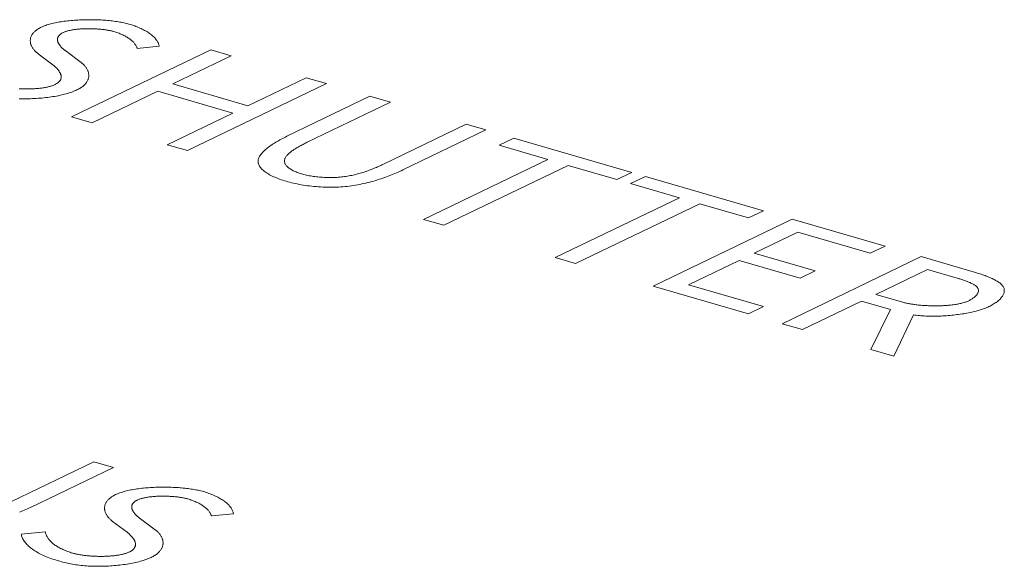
# Model space of a CAD drawing. Header units: millimetres. Extents: x 3925 to 5043, y -86 to 778.
# Tile 144 of 164: x 4804.8 to 4808.15, y 491.58 to 493.43. Entities that reach past the tile are written whole.
import ezdxf

# ---------------------------------------------------------------- set-up
doc = ezdxf.new("R2010")
doc.units = ezdxf.units.MM
doc.header["$LTSCALE"] = 46.255
doc.layers.add('H30K-TOP-COVDXF_CONTINUOUS_LINE', color=7, linetype='CONTINUOUS')

msp = doc.modelspace()

# ---------------------------------------------------------------- linework, layer by layer
at = {"layer": 'H30K-TOP-COVDXF_CONTINUOUS_LINE', "color": 7, "linetype": 'Continuous', "lineweight": 0}
for p, q in [((4805.2005, 493.3341), (4805.275, 493.3418)), ((4804.8645, 493.3157), (4804.914, 493.2785)), ((4805.0095, 493.287), (4804.9588, 493.3248)), ((4805.45, 493.3292), (4804.9776, 493.1016)), ((4805.3215, 493.2137), (4805.5194, 493.309)), ((4805.5194, 493.309), (4805.45, 493.3292)), ((4805.5767, 493.1395), (4805.3215, 493.2137)), ((4805.3708, 492.9872), (4805.8432, 493.2148)), ((4805.7746, 493.2348), (4805.5767, 493.1395)), ((4805.8432, 493.2148), (4805.7746, 493.2348)), ((4805.047, 493.0814), (4805.27, 493.1888)), ((4805.27, 493.1888), (4805.5252, 493.1146)), ((4805.991, 493.1719), (4805.709, 493.036)), ((4805.7778, 493.0155), (4806.0603, 493.1517)), ((4806.0603, 493.1517), (4805.991, 493.1719)), ((4805.5252, 493.1146), (4805.3022, 493.0072)), ((4804.9776, 493.1016), (4805.047, 493.0814)), ((4806.3842, 493.0575), (4806.3178, 493.0768)), ((4805.3022, 493.0072), (4805.3708, 492.9872)), ((4806.4797, 493.0297), (4806.4294, 493.0055)), ((4806.8803, 492.9132), (4806.4797, 493.0297)), ((4806.4294, 493.0055), (4806.595, 492.9573)), ((4806.595, 492.9573), (4806.1729, 492.7539)), ((4806.2423, 492.7337), (4806.6644, 492.9371)), ((4806.6644, 492.9371), (4806.83, 492.889)), ((4806.83, 492.889), (4806.8803, 492.9132)), ((4806.9266, 492.8997), (4806.8763, 492.8755)), ((4806.8763, 492.8755), (4807.0419, 492.8273)), ((4807.3272, 492.7832), (4806.9266, 492.8997)), ((4807.0419, 492.8273), (4806.6198, 492.6239)), ((4806.6892, 492.6037), (4807.1113, 492.8071)), ((4807.1113, 492.8071), (4807.277, 492.759)), ((4807.277, 492.759), (4807.3272, 492.7832)), ((4806.1729, 492.7539), (4806.2423, 492.7337)), ((4807.425, 492.7548), (4806.9526, 492.5271)), ((4807.7406, 492.663), (4807.425, 492.7548)), ((4807.2959, 492.6389), (4807.4441, 492.7104)), ((4807.4441, 492.7104), (4807.6903, 492.6387)), ((4807.6903, 492.6387), (4807.7406, 492.663)), ((4806.6198, 492.6239), (4806.6892, 492.6037)), ((4807.0729, 492.5315), (4807.245, 492.6144)), ((4807.245, 492.6144), (4807.4524, 492.5541)), ((4807.5033, 492.5786), (4807.2959, 492.6389)), ((4807.8637, 492.6272), (4807.3913, 492.3995)), ((4807.4524, 492.5541), (4807.5033, 492.5786)), ((4807.7095, 492.4992), (4807.8848, 492.5837)), ((4807.8848, 492.5837), (4807.9858, 492.5543)), ((4806.9526, 492.5271), (4807.2764, 492.433)), ((4807.3273, 492.4575), (4807.0729, 492.5315)), ((4807.4607, 492.3794), (4807.6611, 492.4759)), ((4807.6611, 492.4759), (4807.7596, 492.4473)), ((4807.8012, 492.4725), (4807.7095, 492.4992)), ((4807.2764, 492.433), (4807.3273, 492.4575)), ((4807.7596, 492.4473), (4807.692, 492.3121)), ((4807.7703, 492.2893), (4807.8369, 492.4298)), ((4807.3913, 492.3995), (4807.4607, 492.3794)), ((4807.692, 492.3121), (4807.7703, 492.2893)), ((4805.1195, 491.9114), (4805.0531, 491.9307)), ((4805.2618, 491.6997), (4805.2111, 491.7375)), ((4805.4527, 491.7468), (4805.5273, 491.7545)), ((4805.1168, 491.7284), (4805.1662, 491.6912)), ((4804.8884, 491.6928), (4804.8067, 491.6852))]:
    msp.add_line(p, q, dxfattribs=at)
for points in [[(4805.1725, 493.4169), (4805.1685, 493.418), (4805.1643, 493.4191), (4805.16, 493.4201), (4805.1555, 493.4211), (4805.151, 493.4221), (4805.1462, 493.423), (4805.1414, 493.4239), (4805.1365, 493.4247), (4805.1314, 493.4255), (4805.1263, 493.4262), (4805.121, 493.4269), (4805.1157, 493.4276), (4805.1103, 493.4282), (4805.1048, 493.4287), (4805.0992, 493.4293), (4805.0936, 493.4297), (4805.0879, 493.4302), (4805.0821, 493.4305), (4805.0763, 493.4309), (4805.0704, 493.4311), (4805.0645, 493.4314), (4805.0586, 493.4316), (4805.0527, 493.4317), (4805.0467, 493.4318), (4805.0407, 493.4318), (4805.0347, 493.4318), (4805.0287, 493.4318), (4805.0227, 493.4317), (4805.0167, 493.4315), (4805.0107, 493.4313), (4805.0047, 493.4311), (4804.9988, 493.4308), (4804.9929, 493.4304), (4804.987, 493.43), (4804.9812, 493.4296), (4804.9754, 493.4291), (4804.9696, 493.4285), (4804.9639, 493.4279), (4804.9583, 493.4273), (4804.9528, 493.4266), (4804.9473, 493.4258), (4804.9419, 493.425), (4804.9366, 493.4241), (4804.9314, 493.4232), (4804.9263, 493.4223), (4804.9212, 493.4212), (4804.9163, 493.4202), (4804.9115, 493.419), (4804.9069, 493.4179), (4804.9023, 493.4166), (4804.8979, 493.4153), (4804.8936, 493.414), (4804.8895, 493.4126), (4804.8855, 493.4112), (4804.8817, 493.4096), (4804.878, 493.4081), (4804.8745, 493.4065)], [(4805.275, 493.3418), (4805.2746, 493.3443), (4805.274, 493.3468), (4805.2732, 493.3493), (4805.2722, 493.3517), (4805.2711, 493.3542), (4805.2698, 493.3567), (4805.2684, 493.3592), (4805.2668, 493.3616), (4805.265, 493.364), (4805.2631, 493.3665), (4805.261, 493.3689), (4805.2588, 493.3712), (4805.2565, 493.3736), (4805.2539, 493.3759), (4805.2513, 493.3783), (4805.2485, 493.3805), (4805.2456, 493.3828), (4805.2425, 493.385), (4805.2394, 493.3872), (4805.236, 493.3894), (4805.2326, 493.3915), (4805.229, 493.3936), (4805.2253, 493.3957), (4805.2215, 493.3977), (4805.2176, 493.3997), (4805.2136, 493.4016), (4805.2094, 493.4035), (4805.2052, 493.4054), (4805.2008, 493.4072), (4805.1963, 493.4089), (4805.1918, 493.4106), (4805.1871, 493.4123), (4805.1823, 493.4139), (4805.1775, 493.4154), (4805.1725, 493.4169)], [(4804.8745, 493.4065), (4804.8714, 493.4049), (4804.8685, 493.4033), (4804.8657, 493.4017), (4804.863, 493.4001), (4804.8605, 493.3984), (4804.8582, 493.3967), (4804.8559, 493.395), (4804.8538, 493.3932), (4804.8518, 493.3914), (4804.85, 493.3896), (4804.8483, 493.3878), (4804.8467, 493.3859), (4804.8453, 493.384), (4804.8439, 493.3821), (4804.8427, 493.3802), (4804.8416, 493.3783), (4804.8407, 493.3763), (4804.8398, 493.3744), (4804.8391, 493.3724), (4804.8385, 493.3704), (4804.838, 493.3684), (4804.8376, 493.3664), (4804.8374, 493.3644), (4804.8372, 493.3624), (4804.8372, 493.3604), (4804.8372, 493.3584), (4804.8374, 493.3564), (4804.8377, 493.3544), (4804.838, 493.3524), (4804.8385, 493.3504), (4804.8391, 493.3485), (4804.8397, 493.3465), (4804.8405, 493.3445), (4804.8414, 493.3426), (4804.8423, 493.3406), (4804.8434, 493.3387), (4804.8445, 493.3368), (4804.8457, 493.3349), (4804.847, 493.333), (4804.8484, 493.3312), (4804.8499, 493.3294), (4804.8514, 493.3276), (4804.8531, 493.3258), (4804.8548, 493.324), (4804.8566, 493.3223), (4804.8585, 493.3206), (4804.8604, 493.319), (4804.8624, 493.3173), (4804.8645, 493.3157)], [(4804.9588, 493.3248), (4804.9575, 493.3258), (4804.9562, 493.3268), (4804.9548, 493.3279), (4804.9535, 493.3289), (4804.9522, 493.33), (4804.9509, 493.3311), (4804.9497, 493.3322), (4804.9484, 493.3333), (4804.9472, 493.3344), (4804.946, 493.3356), (4804.9448, 493.3367), (4804.9437, 493.3379), (4804.9426, 493.339), (4804.9415, 493.3402), (4804.9404, 493.3414), (4804.9394, 493.3426), (4804.9384, 493.3438), (4804.9375, 493.345), (4804.9366, 493.3462), (4804.9357, 493.3475), (4804.9349, 493.3487), (4804.9341, 493.3499), (4804.9334, 493.3511), (4804.9328, 493.3524), (4804.9321, 493.3536), (4804.9316, 493.3548), (4804.9311, 493.3561), (4804.9306, 493.3573), (4804.9303, 493.3585), (4804.9299, 493.3598), (4804.9297, 493.361), (4804.9295, 493.3622), (4804.9294, 493.3634), (4804.9294, 493.3647), (4804.9294, 493.3659), (4804.9295, 493.3671), (4804.9297, 493.3683), (4804.9299, 493.3695), (4804.9303, 493.3706), (4804.9307, 493.3718), (4804.9312, 493.373), (4804.9318, 493.3741), (4804.9325, 493.3753), (4804.9333, 493.3764), (4804.9342, 493.3775), (4804.9351, 493.3786), (4804.9362, 493.3797), (4804.9374, 493.3808), (4804.9386, 493.3819), (4804.94, 493.3829), (4804.9415, 493.384), (4804.9431, 493.385), (4804.9448, 493.386), (4804.9466, 493.387), (4804.9485, 493.3879)], [(4804.9485, 493.3879), (4804.9504, 493.3888), (4804.9525, 493.3897), (4804.9546, 493.3905), (4804.9568, 493.3913), (4804.9591, 493.3921), (4804.9615, 493.3928), (4804.9639, 493.3935), (4804.9664, 493.3942), (4804.969, 493.3948), (4804.9717, 493.3954), (4804.9744, 493.396), (4804.9771, 493.3966), (4804.98, 493.3971), (4804.9829, 493.3976), (4804.9858, 493.398), (4804.9888, 493.3984), (4804.9918, 493.3988), (4804.9949, 493.3992), (4804.998, 493.3995), (4805.0011, 493.3998), (4805.0043, 493.4001), (4805.0075, 493.4004), (4805.0107, 493.4006), (4805.014, 493.4008), (4805.0173, 493.4009), (4805.0206, 493.4011), (4805.0239, 493.4012), (4805.0272, 493.4013), (4805.0305, 493.4013), (4805.0339, 493.4013), (4805.0372, 493.4013), (4805.0406, 493.4013), (4805.0439, 493.4013), (4805.0472, 493.4012), (4805.0506, 493.4011), (4805.0539, 493.401), (4805.0572, 493.4008), (4805.0605, 493.4006), (4805.0637, 493.4004), (4805.067, 493.4002), (4805.0702, 493.4), (4805.0734, 493.3997), (4805.0765, 493.3994), (4805.0797, 493.3991), (4805.0827, 493.3987), (4805.0858, 493.3984), (4805.0888, 493.398), (4805.0917, 493.3976), (4805.0947, 493.3972), (4805.0975, 493.3967), (4805.1003, 493.3962), (4805.103, 493.3957), (4805.1057, 493.3952), (4805.1083, 493.3947), (4805.1109, 493.3941), (4805.1133, 493.3936), (4805.1157, 493.393), (4805.1181, 493.3924), (4805.1203, 493.3917)], [(4805.1203, 493.3917), (4805.1241, 493.3906), (4805.1279, 493.3894), (4805.1315, 493.3882), (4805.1351, 493.3869), (4805.1386, 493.3856), (4805.142, 493.3842), (4805.1453, 493.3829), (4805.1485, 493.3814), (4805.1517, 493.38), (4805.1547, 493.3785), (4805.1577, 493.377), (4805.1606, 493.3754), (4805.1634, 493.3738), (4805.1661, 493.3722), (4805.1687, 493.3706), (4805.1712, 493.3689), (4805.1737, 493.3672), (4805.176, 493.3655), (4805.1783, 493.3638), (4805.1804, 493.362), (4805.1824, 493.3602), (4805.1844, 493.3584), (4805.1862, 493.3566), (4805.188, 493.3548), (4805.1896, 493.353), (4805.1912, 493.3511), (4805.1927, 493.3492), (4805.194, 493.3474), (4805.1952, 493.3455), (4805.1964, 493.3436), (4805.1974, 493.3417), (4805.1983, 493.3398), (4805.1992, 493.3379), (4805.1999, 493.336), (4805.2005, 493.3341)], [(4804.914, 493.2785), (4804.9153, 493.2774), (4804.9167, 493.2763), (4804.918, 493.2751), (4804.9194, 493.274), (4804.9207, 493.2729), (4804.922, 493.2717), (4804.9233, 493.2705), (4804.9245, 493.2693), (4804.9257, 493.2681), (4804.9269, 493.2668), (4804.9281, 493.2656), (4804.9293, 493.2644), (4804.9304, 493.2631), (4804.9314, 493.2618), (4804.9325, 493.2605), (4804.9335, 493.2592), (4804.9344, 493.2579), (4804.9353, 493.2566), (4804.9362, 493.2553), (4804.937, 493.254), (4804.9378, 493.2527), (4804.9385, 493.2514), (4804.9392, 493.25), (4804.9398, 493.2487), (4804.9403, 493.2474), (4804.9408, 493.246), (4804.9412, 493.2447), (4804.9416, 493.2434), (4804.9419, 493.242), (4804.9421, 493.2407), (4804.9422, 493.2394), (4804.9423, 493.2381), (4804.9423, 493.2368), (4804.9422, 493.2354), (4804.9421, 493.2341), (4804.9419, 493.2328), (4804.9415, 493.2316), (4804.9411, 493.2303), (4804.9406, 493.229), (4804.94, 493.2277), (4804.9394, 493.2265), (4804.9386, 493.2253), (4804.9377, 493.224), (4804.9368, 493.2228), (4804.9357, 493.2216), (4804.9345, 493.2204), (4804.9332, 493.2193), (4804.9319, 493.2181), (4804.9304, 493.217), (4804.9288, 493.2159), (4804.9271, 493.2148), (4804.9252, 493.2137), (4804.9233, 493.2126), (4804.9212, 493.2116)], [(4804.9958, 493.1934), (4804.9991, 493.195), (4805.0022, 493.1967), (4805.0051, 493.1984), (4805.008, 493.2001), (4805.0106, 493.2019), (4805.0131, 493.2037), (4805.0155, 493.2055), (4805.0178, 493.2074), (4805.0199, 493.2093), (4805.0218, 493.2112), (4805.0237, 493.2131), (4805.0254, 493.2151), (4805.0269, 493.2171), (4805.0284, 493.2191), (4805.0297, 493.2211), (4805.0308, 493.2231), (4805.0319, 493.2252), (4805.0328, 493.2272), (4805.0336, 493.2293), (4805.0343, 493.2314), (4805.0348, 493.2335), (4805.0353, 493.2356), (4805.0356, 493.2377), (4805.0358, 493.2398), (4805.0359, 493.2419), (4805.0359, 493.244), (4805.0357, 493.2461), (4805.0355, 493.2483), (4805.0351, 493.2503), (4805.0347, 493.2524), (4805.0341, 493.2545), (4805.0334, 493.2566), (4805.0326, 493.2587), (4805.0318, 493.2607), (4805.0308, 493.2627), (4805.0297, 493.2648), (4805.0285, 493.2668), (4805.0272, 493.2687), (4805.0259, 493.2707), (4805.0244, 493.2726), (4805.0229, 493.2745), (4805.0212, 493.2764), (4805.0195, 493.2783), (4805.0177, 493.2801), (4805.0157, 493.2819), (4805.0137, 493.2836), (4805.0117, 493.2853), (4805.0095, 493.287)], [(4804.9212, 493.2116), (4804.919, 493.2106), (4804.9167, 493.2096), (4804.9144, 493.2087), (4804.9119, 493.2078), (4804.9093, 493.2069), (4804.9067, 493.2061), (4804.9039, 493.2053), (4804.9011, 493.2046), (4804.8982, 493.2039), (4804.8953, 493.2032), (4804.8922, 493.2026), (4804.8891, 493.202), (4804.886, 493.2014), (4804.8828, 493.2009), (4804.8795, 493.2004), (4804.8761, 493.1999), (4804.8728, 493.1995), (4804.8693, 493.1991), (4804.8659, 493.1987), (4804.8623, 493.1984), (4804.8588, 493.1981), (4804.8552, 493.1978), (4804.8516, 493.1976), (4804.8479, 493.1974), (4804.8443, 493.1972), (4804.8406, 493.1971), (4804.8369, 493.197), (4804.8332, 493.1969), (4804.8294, 493.1968), (4804.8257, 493.1968), (4804.822, 493.1968), (4804.8182, 493.1969), (4804.8145, 493.1969), (4804.8107, 493.197), (4804.807, 493.1971), (4804.8033, 493.1973), (4804.7996, 493.1975)], [(4804.7997, 493.1633), (4804.806, 493.1631), (4804.8123, 493.1631), (4804.8186, 493.1631), (4804.825, 493.1631), (4804.8314, 493.1633), (4804.8378, 493.1635), (4804.8443, 493.1637), (4804.8507, 493.164), (4804.8572, 493.1644), (4804.8636, 493.1649), (4804.87, 493.1654), (4804.8764, 493.1659), (4804.8828, 493.1666), (4804.8891, 493.1673), (4804.8954, 493.168), (4804.9016, 493.1688), (4804.9078, 493.1697), (4804.9138, 493.1706), (4804.9199, 493.1716), (4804.9258, 493.1727), (4804.9316, 493.1738), (4804.9374, 493.1749), (4804.943, 493.1762), (4804.9485, 493.1775), (4804.9539, 493.1788), (4804.9592, 493.1802), (4804.9643, 493.1816), (4804.9693, 493.1832), (4804.9742, 493.1847), (4804.9788, 493.1863), (4804.9834, 493.188), (4804.9877, 493.1898), (4804.9919, 493.1915), (4804.9958, 493.1934)], [(4806.3178, 493.0768), (4806.0352, 492.9407), (4806.0316, 492.939), (4806.028, 492.9373), (4806.0243, 492.9356), (4806.0205, 492.9339), (4806.0167, 492.9322), (4806.0128, 492.9305), (4806.0089, 492.9289), (4806.0049, 492.9272), (4806.0009, 492.9255), (4805.9968, 492.9239), (4805.9927, 492.9223), (4805.9884, 492.9207), (4805.9842, 492.9192), (4805.9799, 492.9176), (4805.9755, 492.9161), (4805.9711, 492.9146), (4805.9666, 492.9132), (4805.9621, 492.9118), (4805.9575, 492.9105), (4805.9529, 492.9091), (4805.9483, 492.9079), (4805.9435, 492.9066), (4805.9388, 492.9055), (4805.934, 492.9044), (4805.9291, 492.9033), (4805.9242, 492.9023), (4805.9192, 492.9014), (4805.9142, 492.9005), (4805.9092, 492.8997), (4805.9041, 492.8989), (4805.899, 492.8983), (4805.8938, 492.8977), (4805.8886, 492.8972), (4805.8833, 492.8967), (4805.8781, 492.8964), (4805.8728, 492.8961), (4805.8675, 492.8959), (4805.8621, 492.8958), (4805.8568, 492.8957), (4805.8515, 492.8958), (4805.8461, 492.8959), (4805.8408, 492.8961), (4805.8355, 492.8963), (4805.8302, 492.8966), (4805.8249, 492.897), (4805.8197, 492.8974), (4805.8145, 492.8979), (4805.8094, 492.8985), (4805.8043, 492.8991), (4805.7993, 492.8998), (4805.7944, 492.9005), (4805.7896, 492.9013), (4805.7848, 492.9022), (4805.7802, 492.9031), (4805.7756, 492.904), (4805.7712, 492.905), (4805.7669, 492.906), (4805.7627, 492.9071), (4805.7586, 492.9083)], [(4805.7064, 492.8831), (4805.7123, 492.8815), (4805.7183, 492.8799), (4805.7245, 492.8783), (4805.7308, 492.8768), (4805.7373, 492.8754), (4805.7439, 492.874), (4805.7506, 492.8727), (4805.7575, 492.8715), (4805.7644, 492.8703), (4805.7715, 492.8692), (4805.7787, 492.8682), (4805.7859, 492.8673), (4805.7933, 492.8664), (4805.8007, 492.8656), (4805.8081, 492.865), (4805.8156, 492.8644), (4805.8232, 492.8638), (4805.8308, 492.8634), (4805.8384, 492.8631), (4805.846, 492.8629), (4805.8536, 492.8628), (4805.8613, 492.8628), (4805.8689, 492.8629), (4805.8765, 492.8631), (4805.8841, 492.8634), (4805.8917, 492.8639), (4805.899, 492.8644), (4805.9064, 492.8651), (4805.9137, 492.8658), (4805.9209, 492.8667), (4805.9281, 492.8677), (4805.9353, 492.8688), (4805.9424, 492.8699), (4805.9494, 492.8712), (4805.9564, 492.8725), (4805.9633, 492.874), (4805.9702, 492.8755), (4805.977, 492.8771), (4805.9838, 492.8787), (4805.9904, 492.8804), (4805.997, 492.8822), (4806.0036, 492.8841), (4806.01, 492.886), (4806.0164, 492.888), (4806.0228, 492.89), (4806.029, 492.892), (4806.0351, 492.8942), (4806.0412, 492.8963), (4806.0472, 492.8985), (4806.0531, 492.9007), (4806.0589, 492.903), (4806.0647, 492.9052), (4806.0703, 492.9075), (4806.0759, 492.9099), (4806.0813, 492.9122), (4806.0867, 492.9145), (4806.0919, 492.9169), (4806.0971, 492.9192), (4806.1021, 492.9216), (4806.3842, 493.0575)], [(4805.709, 493.036), (4805.7041, 493.0335), (4805.6993, 493.0311), (4805.6945, 493.0286), (4805.6897, 493.0261), (4805.685, 493.0235), (4805.6804, 493.021), (4805.6758, 493.0183), (4805.6714, 493.0157), (4805.667, 493.013), (4805.6627, 493.0103), (4805.6585, 493.0076), (4805.6544, 493.0049), (4805.6505, 493.0021), (4805.6467, 492.9994), (4805.643, 492.9966), (4805.6395, 492.9938), (4805.6362, 492.991), (4805.633, 492.9881), (4805.63, 492.9853), (4805.6272, 492.9825), (4805.6245, 492.9796), (4805.6221, 492.9767), (4805.6199, 492.9739), (4805.6179, 492.971), (4805.6162, 492.9681), (4805.6146, 492.9653), (4805.6134, 492.9624), (4805.6123, 492.9596), (4805.6116, 492.9567), (4805.6111, 492.9539), (4805.6109, 492.951), (4805.611, 492.9482), (4805.6114, 492.9454), (4805.6121, 492.9425), (4805.6131, 492.9397), (4805.6145, 492.9369), (4805.6161, 492.9341), (4805.6179, 492.9314), (4805.6201, 492.9286), (4805.6225, 492.9259), (4805.6252, 492.9232), (4805.6281, 492.9206), (4805.6313, 492.918), (4805.6347, 492.9154), (4805.6383, 492.9129), (4805.6421, 492.9104), (4805.6461, 492.908), (4805.6503, 492.9056), (4805.6547, 492.9032), (4805.6592, 492.901), (4805.6639, 492.8987), (4805.6688, 492.8966), (4805.6738, 492.8944), (4805.6789, 492.8924), (4805.6842, 492.8904), (4805.6896, 492.8885), (4805.6951, 492.8866), (4805.7007, 492.8848), (4805.7064, 492.8831)], [(4805.7586, 492.9083), (4805.7548, 492.9094), (4805.751, 492.9107), (4805.7473, 492.9119), (4805.7438, 492.9133), (4805.7403, 492.9147), (4805.7369, 492.9161), (4805.7337, 492.9176), (4805.7306, 492.9191), (4805.7276, 492.9207), (4805.7247, 492.9223), (4805.722, 492.924), (4805.7194, 492.9257), (4805.7169, 492.9274), (4805.7146, 492.9291), (4805.7125, 492.9309), (4805.7105, 492.9327), (4805.7087, 492.9346), (4805.707, 492.9364), (4805.7055, 492.9383), (4805.7042, 492.9402), (4805.7031, 492.9421), (4805.7022, 492.944), (4805.7015, 492.946), (4805.7009, 492.9479), (4805.7006, 492.9499), (4805.7005, 492.9519), (4805.7006, 492.9539), (4805.7009, 492.9559), (4805.7014, 492.958), (4805.7021, 492.96), (4805.703, 492.962), (4805.704, 492.964), (4805.7053, 492.9661), (4805.7067, 492.9681), (4805.7083, 492.9701), (4805.71, 492.9721), (4805.7119, 492.9741), (4805.7139, 492.9761), (4805.7161, 492.9781), (4805.7184, 492.9801), (4805.7208, 492.9821), (4805.7234, 492.9841), (4805.726, 492.986), (4805.7288, 492.988), (4805.7316, 492.9899), (4805.7346, 492.9918), (4805.7376, 492.9938), (4805.7407, 492.9957), (4805.7438, 492.9976), (4805.7471, 492.9994), (4805.7503, 493.0013), (4805.7537, 493.0031), (4805.7571, 493.005), (4805.7605, 493.0068), (4805.7639, 493.0086), (4805.7674, 493.0103), (4805.7708, 493.0121), (4805.7743, 493.0138), (4805.7778, 493.0155)], [(4808.0936, 492.4577), (4808.0974, 492.4596), (4808.1012, 492.4616), (4808.1048, 492.4636), (4808.1083, 492.4657), (4808.1116, 492.4678), (4808.1149, 492.4699), (4808.118, 492.4721), (4808.1209, 492.4743), (4808.1237, 492.4765), (4808.1264, 492.4788), (4808.1289, 492.4811), (4808.1313, 492.4834), (4808.1335, 492.4858), (4808.1355, 492.4881), (4808.1373, 492.4905), (4808.139, 492.4928), (4808.1405, 492.4952), (4808.1419, 492.4976), (4808.143, 492.5), (4808.1439, 492.5024), (4808.1447, 492.5048), (4808.1452, 492.5071), (4808.1456, 492.5095), (4808.1457, 492.5118), (4808.1456, 492.5141), (4808.1453, 492.5164), (4808.1448, 492.5187), (4808.1441, 492.521), (4808.1431, 492.5232), (4808.1419, 492.5254), (4808.1404, 492.5275), (4808.1388, 492.5297), (4808.1369, 492.5318), (4808.1348, 492.5338), (4808.1325, 492.5359), (4808.1301, 492.5379), (4808.1274, 492.5398), (4808.1246, 492.5418), (4808.1216, 492.5437), (4808.1185, 492.5456), (4808.1152, 492.5474), (4808.1118, 492.5492), (4808.1082, 492.551), (4808.1045, 492.5528), (4808.1007, 492.5545), (4808.0968, 492.5562), (4808.0928, 492.5579), (4808.0887, 492.5595), (4808.0845, 492.5612), (4808.0803, 492.5628), (4808.0759, 492.5643), (4808.0715, 492.5659), (4808.0671, 492.5674), (4808.0626, 492.5688), (4808.0581, 492.5703), (4808.0536, 492.5717), (4808.049, 492.5732), (4808.0445, 492.5745), (4808.0399, 492.5759), (4807.8637, 492.6272)], [(4807.9858, 492.5543), (4807.992, 492.5524), (4807.9951, 492.5515), (4807.9982, 492.5505), (4808.0013, 492.5495), (4808.0044, 492.5485), (4808.0074, 492.5475), (4808.0104, 492.5465), (4808.0134, 492.5454), (4808.0163, 492.5444), (4808.0192, 492.5433), (4808.022, 492.5422), (4808.0247, 492.5411), (4808.0274, 492.54), (4808.03, 492.5389), (4808.0325, 492.5377), (4808.035, 492.5365), (4808.0373, 492.5353), (4808.0396, 492.5341), (4808.0417, 492.5329), (4808.0438, 492.5316), (4808.0457, 492.5303), (4808.0475, 492.529), (4808.0492, 492.5277), (4808.0508, 492.5264), (4808.0522, 492.525), (4808.0534, 492.5236), (4808.0546, 492.5222), (4808.0555, 492.5207), (4808.0563, 492.5193), (4808.057, 492.5178), (4808.0574, 492.5164), (4808.0578, 492.5149), (4808.0579, 492.5133), (4808.058, 492.5118), (4808.0578, 492.5103), (4808.0576, 492.5087), (4808.0572, 492.5072), (4808.0567, 492.5056), (4808.056, 492.504), (4808.0552, 492.5025), (4808.0543, 492.5009), (4808.0533, 492.4993), (4808.0521, 492.4978), (4808.0508, 492.4962), (4808.0494, 492.4947), (4808.0479, 492.4931), (4808.0463, 492.4916), (4808.0446, 492.4901), (4808.0428, 492.4886), (4808.0409, 492.4872), (4808.0389, 492.4857), (4808.0368, 492.4843), (4808.0346, 492.4829), (4808.0323, 492.4816), (4808.0299, 492.4802), (4808.0274, 492.4789), (4808.0249, 492.4777)], [(4808.0249, 492.4777), (4808.0224, 492.4765), (4808.0197, 492.4754), (4808.0169, 492.4743), (4808.0141, 492.4732), (4808.0111, 492.4722), (4808.008, 492.4713), (4808.0048, 492.4704), (4808.0016, 492.4695), (4807.9982, 492.4687), (4807.9947, 492.4679), (4807.9912, 492.4671), (4807.9876, 492.4664), (4807.9839, 492.4657), (4807.9802, 492.4651), (4807.9764, 492.4645), (4807.9725, 492.464), (4807.9685, 492.4634), (4807.9646, 492.463), (4807.9605, 492.4625), (4807.9564, 492.4621), (4807.9523, 492.4618), (4807.9481, 492.4614), (4807.9439, 492.4611), (4807.9397, 492.4609), (4807.9354, 492.4607), (4807.9311, 492.4605), (4807.9268, 492.4603), (4807.9225, 492.4602), (4807.9181, 492.4602), (4807.9138, 492.4601), (4807.9094, 492.4601), (4807.9051, 492.4601), (4807.9007, 492.4602), (4807.8964, 492.4603), (4807.892, 492.4604), (4807.8877, 492.4606), (4807.8834, 492.4608), (4807.8791, 492.461), (4807.8749, 492.4612), (4807.8707, 492.4615), (4807.8665, 492.4618), (4807.8623, 492.4622), (4807.8582, 492.4626), (4807.8542, 492.463), (4807.8501, 492.4634), (4807.8462, 492.4639), (4807.8423, 492.4644), (4807.8384, 492.4649), (4807.8346, 492.4655), (4807.8309, 492.4661), (4807.8273, 492.4667), (4807.8237, 492.4673), (4807.8202, 492.468), (4807.8168, 492.4687), (4807.8135, 492.4694), (4807.8103, 492.4701), (4807.8072, 492.4709), (4807.8042, 492.4717), (4807.8012, 492.4725)], [(4807.8369, 492.4298), (4807.8418, 492.429), (4807.8468, 492.4284), (4807.8519, 492.4278), (4807.8571, 492.4272), (4807.8624, 492.4268), (4807.8678, 492.4263), (4807.8733, 492.426), (4807.8788, 492.4257), (4807.8844, 492.4255), (4807.8901, 492.4253), (4807.8958, 492.4252), (4807.9016, 492.4251), (4807.9075, 492.4251), (4807.9133, 492.4252), (4807.9192, 492.4253), (4807.9252, 492.4255), (4807.9311, 492.4257), (4807.9371, 492.426), (4807.9431, 492.4264), (4807.9491, 492.4268), (4807.955, 492.4272), (4807.961, 492.4277), (4807.967, 492.4283), (4807.9729, 492.4289), (4807.9788, 492.4296), (4807.9847, 492.4303), (4807.9905, 492.431), (4807.9963, 492.4318), (4808.0021, 492.4327), (4808.0078, 492.4336), (4808.0134, 492.4346), (4808.0189, 492.4356), (4808.0244, 492.4366), (4808.0298, 492.4377), (4808.0351, 492.4389), (4808.0404, 492.4401), (4808.0455, 492.4413), (4808.0505, 492.4426), (4808.0554, 492.4439), (4808.0602, 492.4453), (4808.0649, 492.4467), (4808.0694, 492.4482), (4808.0738, 492.4496), (4808.0781, 492.4512), (4808.0822, 492.4528), (4808.0861, 492.4544), (4808.0899, 492.456), (4808.0936, 492.4577)], [(4805.0531, 491.9307), (4804.7706, 491.7946)], [(4804.8001, 491.7591), (4804.8057, 491.7614), (4804.8112, 491.7638), (4804.8167, 491.7661), (4804.822, 491.7684), (4804.8273, 491.7708), (4804.8324, 491.7731), (4804.8375, 491.7755), (4805.1195, 491.9114)], [(4805.4248, 491.8296), (4805.4207, 491.8307), (4805.4166, 491.8318), (4805.4122, 491.8329), (4805.4078, 491.8339), (4805.4032, 491.8348), (4805.3985, 491.8357), (4805.3937, 491.8366), (4805.3887, 491.8374), (4805.3837, 491.8382), (4805.3785, 491.8389), (4805.3733, 491.8396), (4805.3679, 491.8403), (4805.3625, 491.8409), (4805.357, 491.8415), (4805.3514, 491.842), (4805.3458, 491.8424), (4805.3401, 491.8429), (4805.3343, 491.8432), (4805.3285, 491.8436), (4805.3227, 491.8438), (4805.3168, 491.8441), (4805.3109, 491.8443), (4805.3049, 491.8444), (4805.2989, 491.8445), (4805.2929, 491.8445), (4805.2869, 491.8445), (4805.2809, 491.8445), (4805.2749, 491.8444), (4805.2689, 491.8442), (4805.2629, 491.844), (4805.257, 491.8438), (4805.251, 491.8435), (4805.2451, 491.8431), (4805.2392, 491.8427), (4805.2334, 491.8423), (4805.2276, 491.8418), (4805.2219, 491.8412), (4805.2162, 491.8406), (4805.2106, 491.84), (4805.205, 491.8393), (4805.1995, 491.8385), (4805.1941, 491.8377), (4805.1888, 491.8368), (4805.1836, 491.8359), (4805.1785, 491.835), (4805.1735, 491.8339), (4805.1686, 491.8329), (4805.1638, 491.8318), (4805.1591, 491.8306), (4805.1546, 491.8293), (4805.1501, 491.828), (4805.1459, 491.8267), (4805.1417, 491.8253), (4805.1378, 491.8239), (4805.1339, 491.8223), (4805.1303, 491.8208), (4805.1268, 491.8192)], [(4805.1268, 491.8192), (4805.1237, 491.8176), (4805.1207, 491.816), (4805.1179, 491.8144), (4805.1153, 491.8128), (4805.1128, 491.8111), (4805.1104, 491.8094), (4805.1082, 491.8077), (4805.1061, 491.8059), (4805.1041, 491.8041), (4805.1022, 491.8023), (4805.1005, 491.8005), (4805.099, 491.7986), (4805.0975, 491.7967), (4805.0962, 491.7948), (4805.095, 491.7929), (4805.0939, 491.791), (4805.0929, 491.789), (4805.0921, 491.7871), (4805.0914, 491.7851), (4805.0908, 491.7831), (4805.0903, 491.7811), (4805.0899, 491.7791), (4805.0896, 491.7771), (4805.0895, 491.7751), (4805.0894, 491.7731), (4805.0895, 491.7711), (4805.0896, 491.7691), (4805.0899, 491.7671), (4805.0903, 491.7651), (4805.0907, 491.7631), (4805.0913, 491.7612), (4805.092, 491.7592), (4805.0928, 491.7572), (4805.0936, 491.7553), (4805.0946, 491.7533), (4805.0956, 491.7514), (4805.0967, 491.7495), (4805.098, 491.7476), (4805.0993, 491.7457), (4805.1007, 491.7439), (4805.1021, 491.7421), (4805.1037, 491.7403), (4805.1053, 491.7385), (4805.107, 491.7367), (4805.1088, 491.735), (4805.1107, 491.7333), (4805.1127, 491.7317), (4805.1147, 491.73), (4805.1168, 491.7284)], [(4805.2007, 491.8006), (4805.2027, 491.8015), (4805.2047, 491.8024), (4805.2069, 491.8032), (4805.2091, 491.804), (4805.2114, 491.8048), (4805.2137, 491.8055), (4805.2162, 491.8062), (4805.2187, 491.8069), (4805.2213, 491.8075), (4805.2239, 491.8082), (4805.2266, 491.8087), (4805.2294, 491.8093), (4805.2322, 491.8098), (4805.2351, 491.8103), (4805.238, 491.8107), (4805.241, 491.8111), (4805.244, 491.8115), (4805.2471, 491.8119), (4805.2502, 491.8122), (4805.2533, 491.8125), (4805.2565, 491.8128), (4805.2597, 491.8131), (4805.263, 491.8133), (4805.2662, 491.8135), (4805.2695, 491.8136), (4805.2728, 491.8138), (4805.2761, 491.8139), (4805.2794, 491.814), (4805.2828, 491.814), (4805.2861, 491.814), (4805.2894, 491.814), (4805.2928, 491.814), (4805.2961, 491.814), (4805.2995, 491.8139), (4805.3028, 491.8138), (4805.3061, 491.8137), (4805.3094, 491.8135), (4805.3127, 491.8133), (4805.316, 491.8131), (4805.3192, 491.8129), (4805.3224, 491.8127), (4805.3256, 491.8124), (4805.3288, 491.8121), (4805.3319, 491.8118), (4805.335, 491.8114), (4805.338, 491.8111), (4805.341, 491.8107), (4805.344, 491.8103), (4805.3469, 491.8099), (4805.3497, 491.8094), (4805.3525, 491.8089), (4805.3553, 491.8084), (4805.358, 491.8079), (4805.3606, 491.8074), (4805.3631, 491.8068), (4805.3656, 491.8063), (4805.368, 491.8057), (4805.3703, 491.8051), (4805.3726, 491.8044)], [(4805.3726, 491.8044), (4805.3764, 491.8033), (4805.3801, 491.8021), (4805.3838, 491.8009), (4805.3873, 491.7996), (4805.3908, 491.7983), (4805.3942, 491.7969), (4805.3975, 491.7956), (4805.4008, 491.7941), (4805.4039, 491.7927), (4805.407, 491.7912), (4805.41, 491.7897), (4805.4128, 491.7881), (4805.4156, 491.7865), (4805.4184, 491.7849), (4805.421, 491.7833), (4805.4235, 491.7816), (4805.4259, 491.7799), (4805.4283, 491.7782), (4805.4305, 491.7765), (4805.4326, 491.7747), (4805.4347, 491.7729), (4805.4366, 491.7711), (4805.4385, 491.7693), (4805.4402, 491.7675), (4805.4419, 491.7657), (4805.4434, 491.7638), (4805.4449, 491.762), (4805.4462, 491.7601), (4805.4475, 491.7582), (4805.4486, 491.7563), (4805.4497, 491.7544), (4805.4506, 491.7525), (4805.4514, 491.7506), (4805.4521, 491.7487), (4805.4527, 491.7468)], [(4805.5273, 491.7545), (4805.5268, 491.757), (4805.5262, 491.7595), (4805.5254, 491.762), (4805.5245, 491.7644), (4805.5234, 491.7669), (4805.5221, 491.7694), (4805.5206, 491.7719), (4805.519, 491.7743), (4805.5173, 491.7768), (4805.5153, 491.7792), (4805.5133, 491.7816), (4805.5111, 491.784), (4805.5087, 491.7863), (4805.5062, 491.7886), (4805.5035, 491.791), (4805.5008, 491.7932), (4805.4978, 491.7955), (4805.4948, 491.7977), (4805.4916, 491.7999), (4805.4883, 491.8021), (4805.4848, 491.8042), (4805.4813, 491.8063), (4805.4776, 491.8084), (4805.4738, 491.8104), (4805.4699, 491.8124), (4805.4658, 491.8143), (4805.4617, 491.8162), (4805.4574, 491.8181), (4805.4531, 491.8199), (4805.4486, 491.8216), (4805.444, 491.8233), (4805.4394, 491.825), (4805.4346, 491.8266), (4805.4297, 491.8281), (4805.4248, 491.8296)], [(4805.2111, 491.7375), (4805.2097, 491.7385), (4805.2084, 491.7395), (4805.2071, 491.7406), (4805.2058, 491.7416), (4805.2045, 491.7427), (4805.2032, 491.7438), (4805.2019, 491.7449), (4805.2007, 491.746), (4805.1995, 491.7471), (4805.1983, 491.7483), (4805.1971, 491.7494), (4805.1959, 491.7506), (4805.1948, 491.7517), (4805.1937, 491.7529), (4805.1927, 491.7541), (4805.1916, 491.7553), (4805.1907, 491.7565), (4805.1897, 491.7577), (4805.1888, 491.7589), (4805.188, 491.7602), (4805.1871, 491.7614), (4805.1864, 491.7626), (4805.1857, 491.7638), (4805.185, 491.7651), (4805.1844, 491.7663), (4805.1838, 491.7675), (4805.1833, 491.7688), (4805.1829, 491.77), (4805.1825, 491.7712), (4805.1822, 491.7725), (4805.1819, 491.7737), (4805.1818, 491.7749), (4805.1816, 491.7761), (4805.1816, 491.7774), (4805.1816, 491.7786), (4805.1817, 491.7798), (4805.1819, 491.781), (4805.1822, 491.7822), (4805.1825, 491.7833), (4805.1829, 491.7845), (4805.1835, 491.7857), (4805.1841, 491.7868), (4805.1848, 491.788), (4805.1855, 491.7891), (4805.1864, 491.7902), (4805.1874, 491.7913), (4805.1884, 491.7924), (4805.1896, 491.7935), (4805.1909, 491.7946), (4805.1923, 491.7956), (4805.1937, 491.7967), (4805.1953, 491.7977), (4805.197, 491.7987), (4805.1988, 491.7997), (4805.2007, 491.8006)], [(4804.8067, 491.6852), (4804.8072, 491.6822), (4804.8079, 491.6792), (4804.8089, 491.6762), (4804.81, 491.6732), (4804.8113, 491.6703), (4804.8128, 491.6673), (4804.8145, 491.6644), (4804.8164, 491.6615), (4804.8184, 491.6586), (4804.8207, 491.6557), (4804.8231, 491.6528), (4804.8258, 491.65), (4804.8285, 491.6472), (4804.8315, 491.6444), (4804.8346, 491.6416), (4804.8379, 491.6389), (4804.8414, 491.6362), (4804.845, 491.6335), (4804.8488, 491.6309), (4804.8527, 491.6283), (4804.8568, 491.6258), (4804.861, 491.6233), (4804.8654, 491.6208), (4804.8699, 491.6184), (4804.8746, 491.616), (4804.8794, 491.6137), (4804.8843, 491.6115), (4804.8894, 491.6093), (4804.8946, 491.6071), (4804.8999, 491.605), (4804.9053, 491.603), (4804.9109, 491.601), (4804.9166, 491.5991), (4804.9224, 491.5973), (4804.9283, 491.5955)], [(4804.9812, 491.6205), (4804.9766, 491.6218), (4804.9722, 491.6233), (4804.9678, 491.6247), (4804.9636, 491.6263), (4804.9594, 491.6279), (4804.9554, 491.6295), (4804.9515, 491.6312), (4804.9476, 491.6329), (4804.9439, 491.6347), (4804.9403, 491.6365), (4804.9368, 491.6383), (4804.9334, 491.6402), (4804.9302, 491.6421), (4804.927, 491.6441), (4804.924, 491.6461), (4804.921, 491.6481), (4804.9182, 491.6502), (4804.9155, 491.6523), (4804.913, 491.6544), (4804.9105, 491.6565), (4804.9082, 491.6587), (4804.906, 491.6609), (4804.9039, 491.6631), (4804.9019, 491.6653), (4804.9001, 491.6675), (4804.8984, 491.6698), (4804.8968, 491.672), (4804.8953, 491.6743), (4804.894, 491.6766), (4804.8928, 491.6789), (4804.8917, 491.6812), (4804.8908, 491.6835), (4804.89, 491.6858), (4804.8893, 491.6882), (4804.8888, 491.6905), (4804.8884, 491.6928)], [(4805.1662, 491.6912), (4805.1676, 491.6901), (4805.1689, 491.689), (4805.1703, 491.6879), (4805.1716, 491.6867), (4805.1729, 491.6856), (4805.1742, 491.6844), (4805.1755, 491.6832), (4805.1768, 491.682), (4805.178, 491.6808), (4805.1792, 491.6795), (4805.1804, 491.6783), (4805.1815, 491.6771), (4805.1826, 491.6758), (4805.1837, 491.6745), (4805.1847, 491.6732), (4805.1857, 491.6719), (4805.1867, 491.6706), (4805.1876, 491.6693), (4805.1885, 491.668), (4805.1893, 491.6667), (4805.19, 491.6654), (4805.1907, 491.6641), (4805.1914, 491.6627), (4805.192, 491.6614), (4805.1926, 491.6601), (4805.193, 491.6587), (4805.1935, 491.6574), (4805.1938, 491.6561), (4805.1941, 491.6547), (4805.1943, 491.6534), (4805.1945, 491.6521), (4805.1946, 491.6508), (4805.1946, 491.6495), (4805.1945, 491.6482), (4805.1943, 491.6468), (4805.1941, 491.6456), (4805.1938, 491.6443), (4805.1934, 491.643), (4805.1929, 491.6417), (4805.1923, 491.6405), (4805.1916, 491.6392), (4805.1908, 491.638), (4805.19, 491.6367), (4805.189, 491.6355), (4805.1879, 491.6343), (4805.1868, 491.6331), (4805.1855, 491.632), (4805.1841, 491.6308), (4805.1826, 491.6297), (4805.181, 491.6286), (4805.1793, 491.6275), (4805.1775, 491.6264), (4805.1755, 491.6254), (4805.1735, 491.6243)], [(4805.2481, 491.6061), (4805.2513, 491.6077), (4805.2544, 491.6094), (4805.2574, 491.6111), (4805.2602, 491.6128), (4805.2629, 491.6146), (4805.2654, 491.6164), (4805.2678, 491.6182), (4805.27, 491.6201), (4805.2721, 491.622), (4805.2741, 491.6239), (4805.2759, 491.6258), (4805.2776, 491.6278), (4805.2792, 491.6298), (4805.2806, 491.6318), (4805.2819, 491.6338), (4805.2831, 491.6358), (4805.2841, 491.6379), (4805.285, 491.6399), (4805.2858, 491.642), (4805.2865, 491.6441), (4805.2871, 491.6462), (4805.2875, 491.6483), (4805.2878, 491.6504), (4805.2881, 491.6525), (4805.2881, 491.6546), (4805.2881, 491.6567), (4805.288, 491.6589), (4805.2877, 491.661), (4805.2874, 491.6631), (4805.2869, 491.6651), (4805.2863, 491.6672), (4805.2857, 491.6693), (4805.2849, 491.6714), (4805.284, 491.6734), (4805.283, 491.6754), (4805.2819, 491.6775), (4805.2808, 491.6795), (4805.2795, 491.6814), (4805.2781, 491.6834), (4805.2767, 491.6853), (4805.2751, 491.6872), (4805.2735, 491.6891), (4805.2717, 491.691), (4805.2699, 491.6928), (4805.268, 491.6946), (4805.266, 491.6963), (4805.2639, 491.698), (4805.2618, 491.6997)], [(4804.9283, 491.5955), (4804.9332, 491.5941), (4804.9381, 491.5927), (4804.9432, 491.5914), (4804.9482, 491.5901), (4804.9534, 491.5888), (4804.9586, 491.5875), (4804.9639, 491.5863), (4804.9693, 491.5852), (4804.9748, 491.5841), (4804.9804, 491.583), (4804.986, 491.5821), (4804.9918, 491.5811), (4804.9976, 491.5803), (4805.0036, 491.5795), (4805.0097, 491.5788), (4805.0159, 491.5781), (4805.0217, 491.5776), (4805.0276, 491.5771), (4805.0336, 491.5767), (4805.0396, 491.5764), (4805.0458, 491.5762), (4805.0519, 491.576), (4805.0582, 491.5758), (4805.0645, 491.5758), (4805.0709, 491.5758), (4805.0772, 491.5758), (4805.0836, 491.576), (4805.0901, 491.5762), (4805.0965, 491.5764), (4805.103, 491.5767), (4805.1094, 491.5771), (4805.1158, 491.5776), (4805.1223, 491.5781), (4805.1287, 491.5786), (4805.135, 491.5793), (4805.1413, 491.58), (4805.1476, 491.5807), (4805.1538, 491.5815), (4805.16, 491.5824), (4805.1661, 491.5833), (4805.1721, 491.5843), (4805.178, 491.5854), (4805.1839, 491.5865), (4805.1896, 491.5877), (4805.1952, 491.5889), (4805.2008, 491.5902), (4805.2062, 491.5915), (4805.2114, 491.5929), (4805.2166, 491.5943), (4805.2216, 491.5959), (4805.2264, 491.5974), (4805.2311, 491.599), (4805.2356, 491.6007), (4805.2399, 491.6025), (4805.2441, 491.6042), (4805.2481, 491.6061)], [(4805.1735, 491.6243), (4805.1713, 491.6233), (4805.169, 491.6223), (4805.1666, 491.6214), (4805.1641, 491.6205), (4805.1616, 491.6197), (4805.1589, 491.6188), (4805.1562, 491.6181), (4805.1534, 491.6173), (4805.1505, 491.6166), (4805.1475, 491.6159), (4805.1445, 491.6153), (4805.1414, 491.6147), (4805.1382, 491.6141), (4805.135, 491.6136), (4805.1317, 491.6131), (4805.1284, 491.6126), (4805.125, 491.6122), (4805.1216, 491.6118), (4805.1181, 491.6114), (4805.1146, 491.6111), (4805.111, 491.6108), (4805.1074, 491.6105), (4805.1038, 491.6103), (4805.1002, 491.6101), (4805.0965, 491.6099), (4805.0928, 491.6098), (4805.0891, 491.6097), (4805.0854, 491.6096), (4805.0817, 491.6095), (4805.0779, 491.6095), (4805.0742, 491.6095), (4805.0705, 491.6096), (4805.0667, 491.6096), (4805.063, 491.6097), (4805.0593, 491.6098), (4805.0555, 491.61), (4805.0519, 491.6102), (4805.0482, 491.6104), (4805.0445, 491.6106), (4805.0409, 491.6109), (4805.0373, 491.6112), (4805.0337, 491.6115), (4805.0302, 491.6118), (4805.0267, 491.6122), (4805.0232, 491.6126), (4805.0198, 491.613), (4805.0165, 491.6134), (4805.0132, 491.6139), (4805.0099, 491.6144), (4805.0067, 491.6149), (4805.0036, 491.6154), (4805.0005, 491.616), (4804.9976, 491.6165), (4804.9946, 491.6171), (4804.9918, 491.6178), (4804.989, 491.6184), (4804.9863, 491.6191), (4804.9837, 491.6198), (4804.9812, 491.6205)]]:
    msp.add_lwpolyline(points, dxfattribs=at)

doc.saveas('drawing.dxf')
